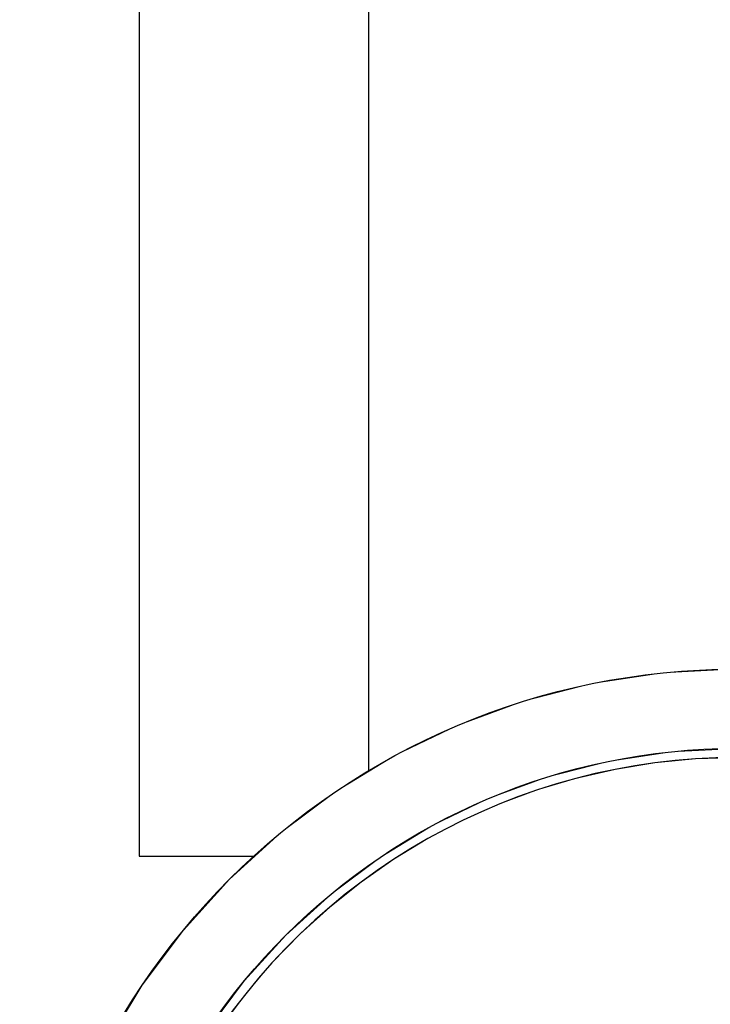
# Model space of a CAD drawing. Header units: inches. Extents: x 0.1 to 16.9, y 0.1 to 10.9.
# Tile 81 of 235: x 6.6442 to 6.6923, y 2.215 to 2.2836. Entities that reach past the tile are written whole.
import ezdxf

# ---------------------------------------------------------------- set-up
doc = ezdxf.new("R2010")
doc.units = ezdxf.units.IN
doc.header["$MEASUREMENT"] = 0
doc.linetypes.add('PHANTOM', pattern=[0.5, 0.25, -0.05, 0.05, -0.05, 0.05, -0.05])

msp = doc.modelspace()

# ---------------------------------------------------------------- linework, layer by layer
at = {"color": 7, "linetype": 'Continuous', "lineweight": 25}
for p, q in [((6.652499, 2.818073), (6.652499, 2.22534)), ((6.668499, 2.812131), (6.668499, 2.231283)), ((6.652499, 2.22534), (6.660499, 2.22534))]:
    msp.add_line(p, q, dxfattribs=at)
at = {"color": 7, "linetype": 'PHANTOM', "lineweight": 18}
for p, q in [((6.652499, 2.818073), (6.652499, 2.22534)), ((6.652499, 2.818073), (6.652499, 2.22534)), ((6.652499, 2.818073), (6.652499, 2.22534)), ((6.668499, 2.812131), (6.668499, 2.231283)), ((6.668499, 2.812131), (6.668499, 2.231283)), ((6.668499, 2.812131), (6.668499, 2.231283)), ((6.652499, 2.22534), (6.660499, 2.22534)), ((6.652499, 2.22534), (6.660499, 2.22534)), ((6.652499, 2.22534), (6.660499, 2.22534))]:
    msp.add_line(p, q, dxfattribs=at)
at = {"color": 7, "linetype": 'Continuous', "lineweight": 25}
for radius in [0.05, 0.044467]:
    msp.add_circle((6.694166, 2.188374), radius, dxfattribs=at)
at = {"color": 7, "linetype": 'PHANTOM', "lineweight": 18}
for radius in [0.05, 0.05, 0.05, 0.044467, 0.044467, 0.044467]:
    msp.add_circle((6.694166, 2.188374), radius, dxfattribs=at)
at = {"color": 7, "linetype": 'Continuous', "lineweight": 25}
msp.add_arc((6.694166, 2.188374), 0.043833, 31.18351, 148.81649, dxfattribs=at)
at = {"color": 7, "linetype": 'PHANTOM', "lineweight": 18}
msp.add_arc((6.694166, 2.188374), 0.043833, 31.18351, 148.81649, dxfattribs=at)
msp.add_arc((6.694166, 2.188374), 0.043833, 31.18351, 148.81649, dxfattribs=at)
msp.add_arc((6.694166, 2.188374), 0.043833, 31.18351, 148.81649, dxfattribs=at)

doc.saveas('drawing.dxf')
